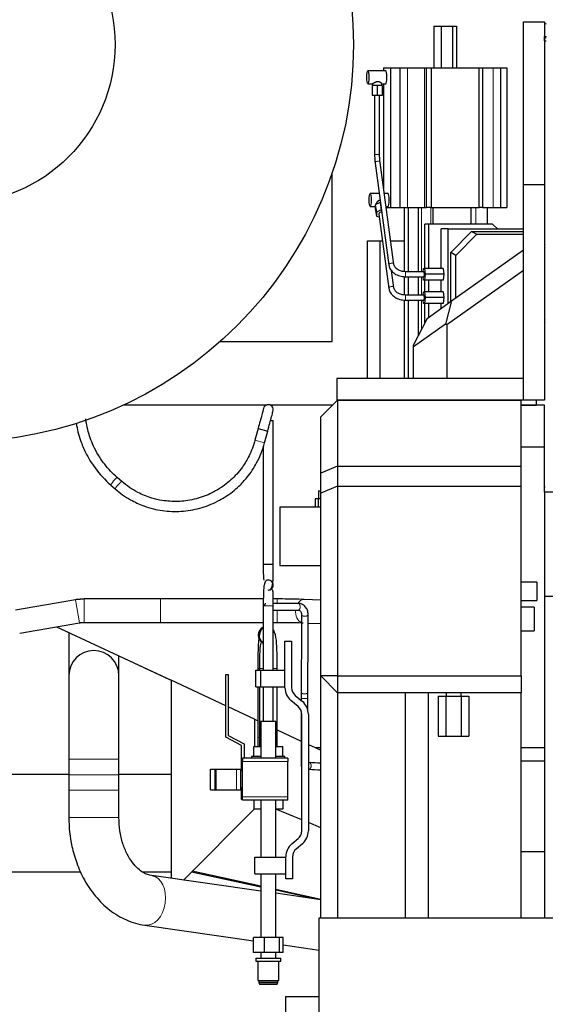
# Model space of a CAD drawing. Header units: inches. Extents: x 0 to 29700, y -16 to 21000.
# Tile 87 of 235: x 1909 to 2539, y 15765 to 16944. Entities that reach past the tile are written whole.
import ezdxf

# ---------------------------------------------------------------- set-up
doc = ezdxf.new("R2010")
doc.units = ezdxf.units.IN
doc.layers.add('1', color=7, linetype='Continuous', true_color=0xffffff)
doc.layers.add('254', color=7, linetype='Continuous', true_color=0xffffff)
doc.styles.add('latin_extended', font='simplex.shx')
doc.dimstyles.get("Standard").update_dxf_attribs({"dimtxt": 0.18, "dimasz": 0.18, "dimexe": 0.18, "dimexo": 0.0625, "dimgap": 0.09, "dimtad": 0, "dimtih": 1, "dimtoh": 1, "dimdec": 4, "dimzin": 0, "dimdsep": 46, "dimtxsty": 'Standard', "dimcen": 0.09, "dimadec": 0, "dimazin": 0, "dimtfac": 1, "dimtdec": 4, "dimtofl": 0, "dimtmove": 0, "dimatfit": 3, "dimfxl": 1, "dimtolj": 1, "dimtzin": 0, "dimarcsym": 0})

# ---------------------------------------------------------------- blocks, each defined once
blk = doc.blocks.new('_U1')
at = {"layer": '254', "color": 3, "linetype": 'Continuous', "lineweight": 13, "transparency": 16777216}
for p, q in [((1253.3, 16721), (1253.3, 13198.8)), ((2538.3, 14773.6), (2538.3, 13198.8)), ((1428.3, 13248.8), (2363.3, 13248.8))]:
    blk.add_line(p, q, dxfattribs=at)
at = {"layer": '254', "color": 3, "transparency": 16777216}
for points in [[(1428.3, 13278), (1428.3, 13219.7), (1253.3, 13248.8)], [(2363.3, 13219.7), (2363.3, 13278), (2538.3, 13248.8)]]:
    blk.add_solid(points, dxfattribs=at)
at = {"layer": 'Defpoints', "color": 0, "transparency": 16777216}
for p in [(1253.3, 16771), (2538.3, 14823.6), (2538.3, 13248.8)]:
    blk.add_point(p, dxfattribs=at)
at = {"layer": '254', "color": 2, "lineweight": 13, "transparency": 16777216, "insert": (1582.9, 13511.3), "char_height": 175, "attachment_point": 1, "style": 'latin_extended'}
blk.add_mtext('\\A1;1285', dxfattribs=at)

msp = doc.modelspace()

# ---------------------------------------------------------------- linework, layer by layer
at = {"layer": '1', "color": 2, "linetype": 'Continuous', "lineweight": 25}
for p, q in [((2405.519, 16936.607), (2414.255, 16936.607)), ((2405.519, 16936.607), (2405.519, 16886.607)), ((2414.255, 16936.607), (2427.938, 16936.607)), ((2414.255, 16936.607), (2414.255, 16886.607)), ((2427.938, 16936.607), (2432.884, 16936.607)), ((2427.938, 16936.607), (2427.938, 16886.607)), ((2432.884, 16936.607), (2432.884, 16886.607)), ((2513.267, 16746.689), (2513.267, 16941.689)), ((2513.267, 16941.689), (2538.267, 16941.689)), ((2538.267, 16941.689), (2538.267, 16746.689)), ((2538.385, 16941.607), (2538.385, 16939.264)), ((2538.385, 16939.264), (2538.385, 16924.279)), ((2538.385, 16923.107), (2538.385, 16924.279)), ((2538.385, 16923.107), (2540.385, 16923.107)), ((2538.385, 16919.107), (2538.385, 16923.107)), ((2538.385, 16919.107), (2540.385, 16919.107)), ((2348.165, 16883.257), (2326.441, 16883.257)), ((2345.401, 16886.607), (2353.771, 16886.607)), ((2345.401, 16886.607), (2345.401, 16883.257)), ((2353.771, 16886.607), (2365.047, 16886.607)), ((2353.771, 16886.607), (2353.771, 16719.607)), ((2365.047, 16886.607), (2373.934, 16886.607)), ((2365.047, 16886.607), (2365.047, 16719.607)), ((2373.934, 16886.607), (2394.551, 16886.607)), ((2394.551, 16886.607), (2396.841, 16886.607)), ((2396.841, 16886.607), (2402.568, 16886.607)), ((2396.841, 16719.607), (2396.841, 16886.607)), ((2402.568, 16886.607), (2459.84, 16886.607)), ((2402.568, 16886.607), (2402.568, 16719.607)), ((2459.84, 16886.607), (2463.987, 16886.607)), ((2459.84, 16719.607), (2459.84, 16886.607)), ((2463.987, 16886.607), (2463.987, 16719.607)), ((2463.988, 16886.607), (2476.629, 16886.607)), ((2476.629, 16886.607), (2485.516, 16886.607)), ((2485.516, 16886.607), (2493.002, 16886.607)), ((2485.516, 16886.607), (2485.516, 16719.607)), ((2493.002, 16886.607), (2493.002, 16719.607)), ((2326.441, 16867.757), (2332.272, 16867.757)), ((2337.66, 16865.607), (2331.66, 16865.607)), ((2331.66, 16865.607), (2331.66, 16853.607)), ((2332.16, 16867.796), (2332.16, 16865.607)), ((2343.66, 16865.607), (2337.66, 16865.607)), ((2337.66, 16865.607), (2337.66, 16853.607)), ((2343.06, 16867.757), (2348.165, 16867.757)), ((2343.16, 16865.607), (2343.16, 16867.851)), ((2343.66, 16865.607), (2343.66, 16853.607)), ((2345.401, 16867.757), (2345.401, 16742.624)), ((2337.66, 16853.607), (2331.66, 16853.607)), ((2334.66, 16853.607), (2334.66, 16782.955)), ((2343.66, 16853.607), (2337.66, 16853.607)), ((2340.66, 16782.955), (2340.66, 16853.607)), ((2335.261, 16772.723), (2351.843, 16650.534)), ((2357.789, 16651.341), (2341.207, 16773.529)), ((2283.767, 16559.115), (2283.767, 16760.903)), ((2513.267, 16488.689), (2513.267, 16746.689)), ((2538.267, 16746.689), (2513.267, 16746.689)), ((2538.267, 16746.689), (2538.267, 16488.689)), ((2340.21, 16736.257), (2329.283, 16736.257)), ((2351.007, 16736.257), (2346.265, 16736.257)), ((2341.501, 16725.561), (2335.532, 16722.84)), ((2335.532, 16722.84), (2335.532, 16718.332)), ((2335.532, 16722.84), (2336.762, 16713.776)), ((2341.668, 16725.511), (2341.501, 16725.561)), ((2341.501, 16725.561), (2342.731, 16716.497)), ((2329.283, 16720.757), (2335.532, 16720.757)), ((2335.532, 16718.332), (2336.762, 16709.268)), ((2342.731, 16716.497), (2336.762, 16713.776)), ((2336.762, 16713.776), (2336.762, 16709.268)), ((2339.758, 16711.585), (2351.843, 16622.534)), ((2339.758, 16711.585), (2339.758, 16711.585)), ((2342.898, 16716.447), (2342.731, 16716.497)), ((2348.368, 16720.757), (2351.007, 16720.757)), ((2348.524, 16719.607), (2353.771, 16719.607)), ((2353.771, 16719.607), (2365.047, 16719.607)), ((2365.047, 16719.607), (2373.934, 16719.607)), ((2370.185, 16719.607), (2370.185, 16642.705)), ((2373.934, 16719.607), (2394.551, 16719.607)), ((2375.397, 16642.605), (2375.397, 16719.607)), ((2386.851, 16719.607), (2386.851, 16642.605)), ((2394.551, 16719.607), (2396.841, 16719.607)), ((2402.568, 16719.607), (2396.841, 16719.607)), ((2402.568, 16719.607), (2459.84, 16719.607)), ((2404.86, 16699.607), (2404.86, 16719.607)), ((2450.283, 16699.607), (2450.283, 16719.607)), ((2463.987, 16719.607), (2459.84, 16719.607)), ((2463.988, 16719.607), (2476.629, 16719.607)), ((2469.797, 16699.607), (2469.797, 16719.607)), ((2476.629, 16719.607), (2485.516, 16719.607)), ((2485.516, 16719.607), (2493.002, 16719.607)), ((2336.762, 16709.268), (2340.213, 16708.235)), ((2394.882, 16646.607), (2394.882, 16699.607)), ((2399.093, 16699.607), (2394.882, 16699.607)), ((2476.114, 16699.607), (2399.093, 16699.607)), ((2399.093, 16699.607), (2399.093, 16646.607)), ((2481.82, 16693.829), (2476.114, 16699.607)), ((2422.886, 16693.83), (2414.531, 16693.83)), ((2414.531, 16646.607), (2414.531, 16693.83)), ((2422.886, 16693.83), (2513.267, 16693.83)), ((2422.886, 16604.62), (2422.886, 16693.83)), ((2425.848, 16665.455), (2450.904, 16690.83)), ((2457.212, 16687.479), (2432.157, 16662.105)), ((2450.904, 16690.83), (2513.267, 16690.83)), ((2450.904, 16690.83), (2457.212, 16687.479)), ((2457.212, 16687.479), (2513.267, 16687.479)), ((2538.265, 16693.83), (2539.266, 16693.83)), ((2326.267, 16514.69), (2326.267, 16679.607)), ((2326.267, 16679.607), (2341.267, 16679.607)), ((2341.267, 16514.69), (2341.267, 16679.607)), ((2341.268, 16679.607), (2344.099, 16679.607)), ((2353.954, 16679.607), (2370.188, 16679.607)), ((2538.267, 16676.053), (2539.267, 16675.04)), ((2425.848, 16606.717), (2425.848, 16665.455)), ((2432.157, 16662.105), (2425.848, 16665.455)), ((2427.019, 16607.546), (2513.267, 16668.608)), ((2539.267, 16671.378), (2538.267, 16672.391)), ((2432.157, 16611.184), (2432.157, 16662.105)), ((2357.789, 16623.341), (2354.974, 16644.084)), ((2357.789, 16651.341), (2357.781, 16651.391)), ((2393.846, 16642.607), (2371.169, 16642.607)), ((2392.853, 16642.607), (2393.214, 16646.607)), ((2393.214, 16646.607), (2394.479, 16646.607)), ((2416.859, 16646.607), (2394.479, 16646.607)), ((2394.479, 16646.607), (2395.111, 16639.607)), ((2416.859, 16646.607), (2417.497, 16639.607)), ((2513.267, 16644.103), (2421.203, 16578.923)), ((2370.185, 16636.67), (2370.185, 16614.708)), ((2371.169, 16636.607), (2393.846, 16636.607)), ((2375.397, 16614.608), (2375.397, 16636.605)), ((2386.851, 16636.605), (2386.851, 16614.608)), ((2393.214, 16632.607), (2392.853, 16636.607)), ((2394.479, 16632.607), (2393.214, 16632.607)), ((2395.111, 16639.607), (2394.479, 16632.607)), ((2416.859, 16632.607), (2394.479, 16632.607)), ((2394.882, 16618.609), (2394.882, 16632.607)), ((2417.497, 16639.607), (2395.111, 16639.607)), ((2399.093, 16632.607), (2399.093, 16618.609)), ((2414.531, 16618.608), (2414.531, 16632.606)), ((2417.497, 16639.607), (2416.859, 16632.607)), ((2357.789, 16623.341), (2357.781, 16623.391)), ((2392.853, 16614.607), (2393.214, 16618.607)), ((2393.214, 16618.607), (2394.479, 16618.607)), ((2416.859, 16618.607), (2394.479, 16618.607)), ((2394.479, 16618.607), (2395.111, 16611.607)), ((2416.859, 16618.607), (2417.497, 16611.607)), ((2370.185, 16608.67), (2370.185, 16514.692)), ((2393.846, 16614.607), (2371.169, 16614.607)), ((2371.169, 16608.607), (2393.846, 16608.607)), ((2375.397, 16514.692), (2375.397, 16608.609)), ((2386.851, 16608.609), (2386.851, 16566.028)), ((2393.214, 16604.607), (2392.853, 16608.607)), ((2395.111, 16611.607), (2394.479, 16604.607)), ((2417.497, 16611.607), (2395.111, 16611.607)), ((2397.526, 16586.665), (2427.019, 16607.546)), ((2417.497, 16611.607), (2416.859, 16604.607)), ((2427.019, 16607.546), (2419.457, 16579.826)), ((2394.479, 16604.607), (2393.214, 16604.607)), ((2416.859, 16604.607), (2394.479, 16604.607)), ((2394.882, 16581.555), (2394.882, 16604.609)), ((2399.093, 16604.609), (2399.093, 16587.776)), ((2414.531, 16598.707), (2414.531, 16604.607)), ((2397.526, 16586.665), (2381.203, 16555.109)), ((2538.267, 16584.823), (2539.267, 16585.836)), ((2539.267, 16582.174), (2538.267, 16581.162)), ((2419.457, 16579.826), (2381.203, 16552.743)), ((2421.203, 16578.923), (2419.457, 16579.826)), ((2421.203, 16578.923), (2421.203, 16514.689)), ((2149.809, 16559.115), (2283.767, 16559.115)), ((2539.266, 16563.385), (2538.265, 16563.385)), ((2381.203, 16552.743), (2381.203, 16555.109)), ((2381.203, 16514.689), (2381.203, 16552.743)), ((2513.267, 16514.689), (2289.267, 16514.689)), ((2289.267, 16514.689), (2289.267, 16488.689)), ((2290.267, 16488.608), (2270.267, 16468.608)), ((2513.267, 16488.689), (2289.267, 16488.689)), ((2290.267, 16488.608), (2510.267, 16488.608)), ((2290.267, 16488.608), (2290.267, 16409.608)), ((2336.267, 16488.689), (2336.267, 16488.608)), ((2510.267, 16409.608), (2510.267, 16488.608)), ((2538.267, 16488.689), (2513.267, 16488.689)), ((2528.267, 16488.689), (2528.267, 16482.607)), ((2204.569, 16482.607), (2033.151, 16482.607)), ((2284.259, 16482.607), (2209.953, 16482.607)), ((2538.267, 16482.607), (2510.266, 16482.607)), ((2510.267, 16482.607), (2528.267, 16482.607)), ((2538.267, 16432.607), (2538.267, 16482.607)), ((2210.016, 16464.246), (2213.267, 16464.246)), ((2213.267, 16292.246), (2213.267, 16464.246)), ((2270.267, 16401.324), (2270.267, 16468.608)), ((2195.001, 16454.65), (2191.319, 16440.906)), ((2195.001, 16454.65), (2206.592, 16451.545)), ((2202.91, 16437.801), (2206.592, 16451.545)), ((2201.267, 16433.649), (2201.267, 16292.246)), ((2538.267, 16432.607), (2510.266, 16432.607)), ((2538.267, 16378.605), (2538.267, 16432.607)), ((2290.267, 16409.608), (2270.267, 16401.324)), ((2290.267, 16409.608), (2510.267, 16409.608)), ((2290.267, 16409.608), (2290.267, 16385.608)), ((2510.267, 16385.608), (2510.267, 16409.608)), ((2031.661, 16391.476), (2026.273, 16396.161)), ((2270.267, 16377.324), (2270.267, 16401.324)), ((2018.399, 16387.105), (2023.787, 16382.42)), ((2290.267, 16385.608), (2270.267, 16377.324)), ((2290.267, 16385.608), (2290.267, 16158.339)), ((2290.267, 16385.608), (2510.267, 16385.608)), ((2510.267, 16158.339), (2510.267, 16385.608)), ((2538.265, 16385.107), (2539.259, 16385.107)), ((2267.19, 16370.607), (2263.268, 16370.607)), ((2263.268, 16370.607), (2263.268, 16360.607)), ((2270.267, 16370.607), (2267.19, 16370.607)), ((2267.19, 16370.607), (2267.19, 16360.607)), ((2267.267, 16380.126), (2267.267, 16370.607)), ((2267.267, 16380.126), (2270.267, 16380.126)), ((2270.267, 16158.339), (2270.267, 16377.324)), ((2562.026, 16378.607), (2538.267, 16378.607)), ((2538.267, 16378.607), (2538.267, 16253.607)), ((2270.267, 16360.607), (2221.267, 16360.607)), ((2221.267, 16360.607), (2221.267, 16290.607)), ((2201.267, 16292.246), (2207.267, 16292.246)), ((2207.267, 16292.246), (2213.267, 16292.246)), ((2221.267, 16290.607), (2270.267, 16290.607)), ((2207.267, 16273.246), (2207.267, 16273.246)), ((2529.267, 16270.607), (2529.267, 16248.607)), ((2562.026, 16253.607), (2538.267, 16253.607)), ((2538.267, 16253.607), (2538.267, 15868.644)), ((1976.214, 16249.711), (1904.44, 16237.055)), ((2250.35, 16250.003), (2250.039, 16250.009)), ((2270.267, 16249.11), (2250.35, 16250.002)), ((2525.767, 16240.607), (2510.267, 16240.607)), ((2525.767, 16240.607), (2525.767, 16212.607)), ((1909.303, 16209.48), (1981.076, 16222.136)), ((1953.358, 16217.248), (1968.266, 16210.297)), ((1953.364, 16217.248), (2090.776, 16153.169)), ((2254.966, 16221.768), (2270.269, 16221.082)), ((2510.267, 16212.607), (2525.767, 16212.607)), ((2227.267, 16199.971), (2235.267, 16199.971)), ((2227.267, 16144.297), (2227.267, 16199.971)), ((2235.267, 16199.971), (2235.267, 16144.297)), ((2028.264, 16182.319), (2089.033, 16153.982)), ((2156.267, 16160.246), (2159.267, 16160.246)), ((2156.267, 16085.246), (2156.267, 16160.246)), ((2159.267, 16160.246), (2159.267, 16087.057)), ((2192.267, 16165.246), (2198.267, 16165.246)), ((2192.267, 16145.246), (2192.267, 16165.246)), ((2194.756, 16167.259), (2194.754, 16165.245)), ((2196.767, 16167.246), (2196.767, 16165.245)), ((2198.267, 16165.246), (2227.267, 16165.246)), ((2198.267, 16145.246), (2198.267, 16165.246)), ((2217.767, 16165.245), (2217.767, 16167.246)), ((2270.267, 15868.638), (2270.267, 16158.339)), ((2290.267, 16158.339), (2270.267, 16158.339)), ((2270.267, 16158.339), (2290.267, 16138.339)), ((2290.267, 16158.339), (2510.267, 16158.339)), ((2290.267, 16158.339), (2290.267, 16138.339)), ((2510.267, 16158.339), (2510.267, 16138.339)), ((2156.266, 16122.629), (2090.776, 16153.169)), ((2090.776, 16153.169), (2090.776, 15915.924)), ((2192.267, 16145.246), (2198.267, 16145.246)), ((2194.729, 16145.245), (2194.654, 16084.761)), ((2196.767, 16145.244), (2196.767, 16073.746)), ((2198.267, 16145.246), (2227.267, 16145.246)), ((2217.767, 16073.746), (2217.767, 16145.244)), ((2239.554, 16135.104), (2248.123, 16127.914)), ((2290.267, 16138.339), (2290.267, 15868.64)), ((2510.267, 16138.339), (2290.267, 16138.339)), ((2410.792, 16134.107), (2420.03, 16134.107)), ((2410.792, 16134.107), (2410.792, 16086.107)), ((2420.03, 16134.107), (2438.505, 16134.107)), ((2420.03, 16134.107), (2420.03, 16086.107)), ((2438.505, 16134.107), (2447.742, 16134.107)), ((2438.505, 16134.107), (2438.505, 16086.107)), ((2447.742, 16134.107), (2447.742, 16086.107)), ((2510.267, 15868.64), (2510.267, 16138.339)), ((2190.776, 16106.536), (2159.266, 16121.23)), ((2242.981, 16121.785), (2234.411, 16128.976)), ((2247.267, 15972.784), (2247.267, 16112.593)), ((2255.267, 16112.593), (2255.267, 15972.784)), ((2190.776, 16106.536), (2194.679, 16104.716)), ((2190.776, 16106.536), (2190.776, 16073.745)), ((2198.267, 16103.746), (2198.267, 16059.744)), ((2216.267, 16103.746), (2198.267, 16103.746)), ((2216.267, 16059.744), (2216.267, 16103.746)), ((2159.267, 16087.057), (2178.267, 16077.057)), ((2217.767, 16093.95), (2246.706, 16080.455)), ((2410.792, 16086.107), (2420.03, 16086.107)), ((2420.03, 16086.107), (2438.505, 16086.107)), ((2438.505, 16086.107), (2447.742, 16086.107)), ((2175.267, 16075.246), (2156.267, 16085.246)), ((2175.267, 16044.746), (2175.267, 16075.246)), ((2178.267, 16077.057), (2178.267, 16059.746)), ((2255.266, 16076.463), (2263.535, 16072.607)), ((2189.946, 16073.746), (2198.267, 16073.746)), ((2189.946, 16061.746), (2189.946, 16073.746)), ((2216.267, 16073.746), (2224.587, 16073.746)), ((2224.587, 16061.746), (2224.587, 16073.746)), ((2263.531, 16072.609), (2270.267, 16069.468)), ((2263.535, 16072.607), (2270.268, 16072.607)), ((2538.267, 16072.258), (2510.266, 16072.258)), ((1968.267, 16058.778), (1968.267, 16039.778)), ((2028.267, 16039.778), (2028.267, 16058.778)), ((2176.267, 16059.746), (2176.267, 16055.746)), ((2230.767, 16059.746), (2176.267, 16059.746)), ((2176.267, 16013.746), (2176.267, 16055.746)), ((2187.267, 16061.746), (2187.267, 16059.746)), ((2198.266, 16061.746), (2187.267, 16061.746)), ((2227.267, 16061.746), (2216.268, 16061.746)), ((2227.267, 16059.746), (2227.267, 16061.746)), ((2230.767, 16059.746), (2230.767, 16055.746)), ((2230.767, 16013.746), (2230.767, 16055.746)), ((2510.268, 16056.607), (2538.267, 16056.607)), ((1968.266, 16040.422), (1736.439, 16040.422)), ((1968.267, 16039.778), (1968.267, 16021.778)), ((2090.774, 16040.422), (2028.267, 16040.422)), ((2028.267, 16021.778), (2028.267, 16039.778)), ((2138.137, 16046.652), (2143.637, 16046.652)), ((2138.137, 16021.993), (2138.137, 16046.652)), ((2143.637, 16046.652), (2144.637, 16046.652)), ((2143.637, 16021.993), (2143.637, 16046.652)), ((2144.637, 16046.652), (2169.267, 16046.652)), ((2169.267, 16046.652), (2174.267, 16046.652)), ((2174.267, 16021.993), (2174.267, 16046.652)), ((2176.267, 16044.746), (2174.267, 16044.746)), ((1968.267, 16021.778), (1968.267, 15988.972)), ((2028.267, 15988.972), (2028.267, 16021.778)), ((2138.137, 16021.993), (2143.637, 16021.993)), ((2143.637, 16021.993), (2144.637, 16021.993)), ((2144.637, 16021.993), (2169.267, 16021.993)), ((2169.267, 16021.993), (2174.267, 16021.993)), ((2174.267, 16024.746), (2176.267, 16024.746)), ((2175.267, 16010.246), (2175.267, 16024.746)), ((2176.267, 16010.246), (2175.267, 16010.246)), ((2176.267, 16009.746), (2176.267, 16013.746)), ((2230.767, 16009.746), (2176.267, 16009.746)), ((2189.946, 16009.746), (2189.946, 15998.746)), ((2198.267, 16009.747), (2198.267, 15941.246)), ((2216.267, 15941.246), (2216.267, 16009.747)), ((2224.587, 16009.746), (2224.587, 15998.746)), ((2230.767, 16009.746), (2230.767, 16013.746)), ((2105.446, 15913.838), (2190.354, 15998.745)), ((2198.267, 15998.746), (2189.946, 15998.746)), ((2224.587, 15998.746), (2216.267, 15998.746)), ((2247.273, 15986.046), (2216.332, 15998.743)), ((2270.273, 15976.607), (2255.271, 15982.764)), ((2235.411, 15957.24), (2242.981, 15963.592)), ((2248.123, 15957.463), (2240.554, 15951.112)), ((2510.268, 15948.107), (2538.267, 15948.107)), ((2191.267, 15921.246), (2191.267, 15941.246)), ((2191.267, 15941.246), (2228.267, 15941.246)), ((2228.267, 15915.246), (2228.267, 15941.92)), ((2236.267, 15941.92), (2236.267, 15915.246)), ((1982.623, 15923.557), (1620.073, 15923.557)), ((2090.776, 15923.557), (2056.765, 15923.557)), ((2198.273, 15905.552), (2115.097, 15923.487)), ((2198.273, 15906.497), (2115.997, 15924.388)), ((2191.267, 15921.246), (2228.267, 15921.246)), ((2198.267, 15921.246), (2198.267, 15845.246)), ((2216.267, 15845.246), (2216.267, 15921.246)), ((2198.264, 15900.636), (2067.712, 15919.204)), ((2236.267, 15915.246), (2228.267, 15915.246)), ((2270.266, 15890.396), (2216.265, 15898.076)), ((2270.273, 15890.84), (2216.275, 15902.582)), ((2265.266, 15891.107), (2216.275, 15901.67)), ((2268.047, 15868.636), (2560.047, 15868.636)), ((2268.047, 15718.636), (2268.047, 15868.636)), ((2059.264, 15859.801), (2189.498, 15841.279)), ((2202.769, 15845.246), (2189.499, 15845.246)), ((2189.499, 15827.246), (2189.499, 15845.246)), ((2220.537, 15845.246), (2202.769, 15845.246)), ((2202.769, 15827.246), (2202.769, 15845.246)), ((2225.034, 15845.246), (2220.537, 15845.246)), ((2220.537, 15827.246), (2220.537, 15845.246)), ((2225.034, 15827.246), (2225.034, 15845.246)), ((2202.769, 15827.246), (2189.499, 15827.246)), ((2198.267, 15827.246), (2198.267, 15820.446)), ((2220.537, 15827.246), (2202.769, 15827.246)), ((2216.267, 15820.446), (2216.267, 15827.246)), ((2225.034, 15827.246), (2220.537, 15827.246)), ((2225.033, 15836.226), (2268.045, 15830.108)), ((2192.267, 15820.446), (2192.267, 15816.946)), ((2192.267, 15820.446), (2207.267, 15820.446)), ((2192.267, 15816.946), (2207.267, 15816.946)), ((2194.767, 15816.946), (2194.767, 15793.746)), ((2207.267, 15820.446), (2222.267, 15820.446)), ((2207.267, 15816.946), (2222.267, 15816.946)), ((2219.767, 15793.746), (2219.767, 15816.946)), ((2222.267, 15816.946), (2222.267, 15820.446)), ((2194.767, 15793.746), (2195.967, 15793.246)), ((2194.767, 15793.746), (2207.267, 15793.746)), ((2195.967, 15793.246), (2195.967, 15791.246)), ((2195.967, 15793.246), (2207.267, 15793.246)), ((2195.967, 15791.246), (2196.767, 15789.246)), ((2195.967, 15791.246), (2207.267, 15791.246)), ((2207.267, 15793.746), (2219.767, 15793.746)), ((2207.267, 15793.246), (2218.567, 15793.246)), ((2207.267, 15791.246), (2218.567, 15791.246)), ((2217.767, 15789.246), (2218.567, 15791.246)), ((2218.567, 15793.246), (2219.767, 15793.746)), ((2218.567, 15791.246), (2218.567, 15793.246)), ((2196.767, 15789.246), (2207.267, 15789.246)), ((2207.267, 15789.246), (2217.767, 15789.246)), ((2228.267, 15742.107), (2228.267, 15774.607)), ((2228.267, 15774.607), (2268.047, 15774.607))]:
    msp.add_line(p, q, dxfattribs=at)
at = {"layer": '1', "color": 110, "linetype": 'Continuous', "lineweight": 13}
for p, q in [((2540.768, 16939.264), (2538.385, 16939.264)), ((2540.768, 16924.279), (2538.385, 16924.279)), ((2373.934, 16886.607), (2373.934, 16719.607)), ((2394.551, 16886.607), (2394.551, 16719.607)), ((2476.629, 16886.607), (2476.629, 16719.607)), ((2336.073, 16782.955), (2334.66, 16782.955)), ((2340.66, 16782.955), (2336.073, 16782.955)), ((2335.261, 16772.723), (2335.261, 16772.722)), ((2390.8, 16642.605), (2390.8, 16719.607)), ((2402.254, 16699.607), (2402.254, 16719.607)), ((2455.972, 16699.607), (2455.972, 16719.607)), ((2351.843, 16650.534), (2351.843, 16650.534)), ((2390.8, 16614.608), (2390.8, 16636.605)), ((2351.843, 16622.534), (2351.843, 16622.534)), ((2390.8, 16573.666), (2390.8, 16608.609)), ((2191.319, 16440.906), (2202.909, 16437.801)), ((1981.076, 16222.136), (1976.214, 16249.711)), ((1986.459, 16222.607), (1986.459, 16250.607)), ((2078.267, 16222.607), (2078.267, 16250.607)), ((2217.904, 16245.39), (2217.904, 16250.607)), ((2217.904, 16222.607), (2217.904, 16237.271)), ((1968.267, 16058.778), (2028.267, 16058.778)), ((2230.767, 16055.746), (2176.267, 16055.746)), ((1968.267, 16039.778), (2028.267, 16039.778)), ((2144.637, 16021.993), (2144.637, 16046.652)), ((2169.267, 16021.993), (2169.267, 16046.652)), ((1968.267, 16021.778), (2028.267, 16021.778)), ((2230.767, 16013.746), (2176.267, 16013.746)), ((2028.267, 15988.972), (1968.267, 15988.972))]:
    msp.add_line(p, q, dxfattribs=at)
at = {"layer": '1', "color": 2, "linetype": 'Continuous', "lineweight": 25}
for radius in [476, 190.308]:
    msp.add_circle((1833.267, 16914.607), radius, dxfattribs=at)
for centre, radius, start, end in [((2207.267, 16477.245), 6, 356.349375, 180), ((2207.267, 16267.246), 6, 0, 90.084375), ((2207.267, 16267.246), 6, 0, 90), ((2207.267, 16267.246), 6, 269.994375, 0), ((2207.267, 16267.246), 6, 308.19375, 0), ((1998.267, 16158.778), 30, 0.0225, 180), ((2247.267, 16144.297), 20, 180, 230), ((2247.267, 16144.297), 12, 180, 230), ((2235.267, 16112.593), 12, 0, 50), ((2235.267, 16112.593), 20, 0, 50), ((2235.267, 15972.784), 12, 310, 0), ((2235.267, 15972.784), 20, 310, 0), ((2248.267, 15941.92), 20, 130, 180), ((2248.267, 15941.92), 12, 130, 180)]:
    msp.add_arc(centre, radius, start, end, dxfattribs=at)
for centre in [(2326.441, 16875.507), (2329.283, 16728.507)]:
    msp.add_ellipse(centre, major_axis=(0, -7.75), ratio=0.15792448, dxfattribs=at)
for centre, major_axis, ratio, start_param, end_param in [((2348.165, 16875.507), (0, -7.75), 0.15792448, 0, 3.14159265), ((2351.007, 16728.507), (0, -7.75), 0.15792448, 0, 3.14159265), ((2342.731, 16711.989), (-2.973, -0.403), 0.64723139, 5.22028376, 6.28318531), ((2342.731, 16711.989), (-2.973, -0.403), 0.64723139, 4.4543242, 5.22028376), ((2393.846, 16639.607), (0, -3), 0.15643447, 1.57079633, 3.14159265), ((2393.846, 16639.607), (0, -3), 0.15643447, 0, 1.57079633), ((2393.846, 16611.607), (0, -3), 0.15643447, 1.57079633, 3.14159265), ((2393.846, 16611.607), (0, -3), 0.15643447, 0, 1.57079633), ((2205.431, 16207.246), (0, 10.5), 0.99999048, 0.40919244, 2.72572433)]:
    msp.add_ellipse(centre, major_axis=major_axis, ratio=ratio, start_param=start_param, end_param=end_param, dxfattribs=at)
at = {"layer": '1', "color": 110, "linetype": 'Continuous', "lineweight": 13}
for centre, major_axis, ratio, start_param, end_param in [((2338.234, 16773.126), (-2.973, -0.403), 0.64723139, 5.22028376, 6.28318531), ((2338.234, 16773.126), (-2.973, -0.403), 0.64723139, 3.14153117, 5.22028376), ((2354.816, 16650.938), (-2.973, -0.403), 0.64723139, 5.22028376, 6.28318531), ((2354.816, 16650.938), (-2.973, -0.403), 0.64723139, 3.16744934, 5.22028376), ((2371.169, 16639.607), (0, -3), 0.15643447, 1.57079633, 3.15563165), ((2371.169, 16639.607), (0, -3), 0.15643447, 0.0003927, 1.57079633), ((2354.816, 16622.938), (-2.973, -0.403), 0.64723139, 5.22028376, 6.28318531), ((2354.816, 16622.938), (-2.973, -0.403), 0.64723139, 3.16744934, 5.22028376), ((2371.169, 16611.607), (0, -3), 0.15643447, 1.57079633, 3.15563165), ((2371.169, 16611.607), (0, -3), 0.15643447, 0.0003927, 1.57079633), ((2022.336, 16391.633), (3.937, 4.528), 0.09215233, 0, 3.14159265), ((2027.724, 16386.948), (3.937, 4.528), 0.09215233, 0, 3.13540764), ((2207.267, 16242.246), (6, 0), 0.00003966, 3.14159265, 4.71238897), ((2207.267, 16242.246), (6, 0), 0.00003966, 4.71238897, 6.28318503), ((2249.724, 16236.017), (-0.627, -13.986), 0.70639689, 3.17303591, 4.01694623), ((2249.724, 16236.017), (-0.627, -13.986), 0.70639689, 4.65341327, 6.05986503), ((2207.092, 16207.246), (0, 10.5), 0.99999048, 0.60190952, 2.5437083), ((2205.256, 16167.246), (-10.5, 0.013), 0.00005312, 0, 1.17878485), ((2207.267, 16167.246), (10.5, 0), 0.0000482, 3.14160214, 4.09025546), ((2207.267, 16167.246), (10.5, 0), 0.0000482, 5.32686487, 6.28318531), ((2205.154, 16084.748), (-10.5, 0.013), 0.00005312, 0, 0.64559788), ((2063.488, 15889.503), (4.224, 29.701), 0.68302306, 3.14046983, 6.27293223)]:
    msp.add_ellipse(centre, major_axis=major_axis, ratio=ratio, start_param=start_param, end_param=end_param, dxfattribs=at)
at = {"layer": '1', "color": 2, "linetype": 'Continuous', "lineweight": 25}
for points, knots in [([(2337.66, 16870.085), (2337.473, 16870.055), (2337.289, 16870.016), (2336.93, 16869.925), (2336.753, 16869.873), (2336.405, 16869.759), (2336.234, 16869.697), (2336.024, 16869.614), (2335.982, 16869.597), (2335.898, 16869.563), (2335.774, 16869.512), (2335.652, 16869.459), (2335.411, 16869.352), (2335.255, 16869.279), (2334.951, 16869.132), (2334.803, 16869.057), (2334.622, 16868.964), (2334.586, 16868.946), (2334.515, 16868.909), (2334.479, 16868.89), (2334.374, 16868.835), (2334.305, 16868.798), (2334.102, 16868.69), (2333.972, 16868.62), (2333.722, 16868.484), (2333.603, 16868.418), (2333.374, 16868.294), (2333.265, 16868.234), (2333.136, 16868.165), (2333.11, 16868.151), (2333.06, 16868.124), (2333.035, 16868.111), (2332.963, 16868.073), (2332.916, 16868.049), (2332.782, 16867.98), (2332.7, 16867.939), (2332.553, 16867.869), (2332.486, 16867.839), (2332.414, 16867.811), (2332.4, 16867.805), (2332.373, 16867.795), (2332.335, 16867.782), (2332.302, 16867.772), (2332.255, 16867.761), (2332.231, 16867.757), (2332.213, 16867.757)], [0, 0, 0, 0, 0.06795787, 0.06795787, 0.13591573, 0.13591573, 0.2038736, 0.2038736, 0.22086306, 0.22086306, 0.23785253, 0.27183146, 0.27183146, 0.33978933, 0.33978933, 0.4077472, 0.4077472, 0.42473666, 0.42473666, 0.44172613, 0.44172613, 0.47570506, 0.47570506, 0.54366293, 0.54366293, 0.6116208, 0.6116208, 0.67957866, 0.67957866, 0.69656813, 0.69656813, 0.71355759, 0.71355759, 0.74753653, 0.74753653, 0.81549439, 0.81549439, 0.88345226, 0.88345226, 0.90044173, 0.90044173, 0.91743119, 0.95141013, 0.95141013, 1, 1, 1, 1]), ([(2343.16, 16867.82), (2343.16, 16867.82), (2343.16, 16867.82), (2343.16, 16867.832), (2343.157, 16867.846), (2343.15, 16867.868), (2343.146, 16867.876), (2343.139, 16867.893), (2343.135, 16867.902), (2343.111, 16867.947), (2343.082, 16867.988), (2343.009, 16868.082), (2342.964, 16868.134), (2342.883, 16868.218), (2342.855, 16868.247), (2342.808, 16868.292), (2342.792, 16868.308), (2342.76, 16868.339), (2342.743, 16868.354), (2342.657, 16868.434), (2342.581, 16868.5), (2342.415, 16868.638), (2342.325, 16868.709), (2342.18, 16868.818), (2342.13, 16868.855), (2342.053, 16868.911), (2342.026, 16868.929), (2341.973, 16868.966), (2341.946, 16868.985), (2341.809, 16869.078), (2341.694, 16869.153), (2341.453, 16869.3), (2341.326, 16869.372), (2341.061, 16869.514), (2340.922, 16869.583), (2340.74, 16869.665), (2340.703, 16869.681), (2340.629, 16869.713), (2340.516, 16869.76), (2340.4, 16869.805), (2340.165, 16869.89), (2340.004, 16869.941), (2339.753, 16870.007), (2339.668, 16870.027), (2339.538, 16870.055), (2339.494, 16870.063), (2339.406, 16870.08), (2339.361, 16870.087), (2339.138, 16870.123), (2338.957, 16870.141), (2338.593, 16870.159), (2338.408, 16870.158), (2338.129, 16870.142), (2338.036, 16870.134), (2337.895, 16870.118), (2337.848, 16870.112), (2337.777, 16870.102), (2337.754, 16870.099), (2337.707, 16870.092), (2337.683, 16870.088), (2337.66, 16870.085)], [0, 0, 0, 0, 0.00087424, 0.00087424, 0.03209692, 0.03209692, 0.04770826, 0.04770826, 0.0633196, 0.0633196, 0.12576496, 0.12576496, 0.18821032, 0.18821032, 0.219433, 0.219433, 0.23504434, 0.23504434, 0.25065568, 0.25065568, 0.31310104, 0.31310104, 0.3755464, 0.3755464, 0.40676908, 0.40676908, 0.42238042, 0.42238042, 0.43799176, 0.43799176, 0.50043712, 0.50043712, 0.56288248, 0.56288248, 0.62532784, 0.62532784, 0.64093918, 0.64093918, 0.65655052, 0.6877732, 0.6877732, 0.75021856, 0.75021856, 0.78144124, 0.78144124, 0.79705258, 0.79705258, 0.81266392, 0.81266392, 0.87510928, 0.87510928, 0.93755464, 0.93755464, 0.96877732, 0.96877732, 0.98438866, 0.98438866, 0.99219433, 0.99219433, 1, 1, 1, 1]), ([(2334.66, 16782.955), (2334.661, 16781.531), (2334.73, 16778.235), (2334.995, 16774.797), (2335.226, 16772.979), (2335.261, 16772.723)], [0, 0, 0, 0, 0.37639192, 0.91045602, 1, 1, 1, 1]), ([(2341.207, 16773.529), (2341.074, 16774.515), (2340.825, 16776.936), (2340.675, 16780.36), (2340.66, 16782.493), (2340.66, 16782.955)], [0, 0, 0, 0, 0.37600257, 0.8664207, 1, 1, 1, 1]), ([(2341.025, 16728.138), (2340.84, 16728.106), (2340.66, 16728.06), (2340.308, 16727.947), (2340.136, 16727.879), (2339.799, 16727.725), (2339.634, 16727.638), (2339.432, 16727.518), (2339.391, 16727.494), (2339.311, 16727.444), (2339.193, 16727.368), (2339.077, 16727.289), (2338.849, 16727.126), (2338.701, 16727.012), (2338.415, 16726.773), (2338.277, 16726.649), (2338.074, 16726.456), (2338.008, 16726.39), (2337.909, 16726.29), (2337.877, 16726.257), (2337.812, 16726.189), (2337.78, 16726.155), (2337.621, 16725.984), (2337.5, 16725.845), (2337.267, 16725.563), (2337.156, 16725.42), (2336.944, 16725.131), (2336.843, 16724.985), (2336.7, 16724.765), (2336.653, 16724.691), (2336.586, 16724.579), (2336.563, 16724.542), (2336.52, 16724.467), (2336.498, 16724.43), (2336.394, 16724.245), (2336.317, 16724.098), (2336.179, 16723.809), (2336.117, 16723.666), (2336.035, 16723.454), (2336.01, 16723.384), (2335.975, 16723.28), (2335.964, 16723.245), (2335.942, 16723.177), (2335.932, 16723.143), (2335.913, 16723.074), (2335.903, 16723.038), (2335.894, 16723.003)], [0, 0, 0, 0, 0.07008691, 0.07008691, 0.14017382, 0.14017382, 0.21026072, 0.21026072, 0.22778245, 0.22778245, 0.24530418, 0.28034763, 0.28034763, 0.35043454, 0.35043454, 0.42052145, 0.42052145, 0.4555649, 0.4555649, 0.47308663, 0.47308663, 0.49060835, 0.49060835, 0.56069526, 0.56069526, 0.63078217, 0.63078217, 0.70086908, 0.70086908, 0.73591253, 0.73591253, 0.75343426, 0.75343426, 0.77095599, 0.77095599, 0.84104289, 0.84104289, 0.9111298, 0.9111298, 0.94617325, 0.94617325, 0.96369498, 0.96369498, 0.98121671, 0.98121671, 1, 1, 1, 1]), ([(2351.843, 16650.534), (2352.05, 16649.148), (2352.971, 16646.151), (2356.275, 16641.83), (2361.624, 16638.322), (2367.001, 16636.809), (2370.201, 16636.608), (2371.169, 16636.607)], [0, 0, 0, 0, 0.17638927, 0.40421551, 0.64554977, 0.89437777, 1, 1, 1, 1]), ([(2371.169, 16642.607), (2370.008, 16642.613), (2367.446, 16642.87), (2363.525, 16644.221), (2360.187, 16646.569), (2358.342, 16649.142), (2357.87, 16650.689), (2357.789, 16651.341)], [0, 0, 0, 0, 0.17381693, 0.39693845, 0.6202976, 0.84168643, 1, 1, 1, 1]), ([(2351.843, 16622.534), (2352.05, 16621.148), (2352.971, 16618.151), (2356.275, 16613.83), (2361.624, 16610.322), (2367.001, 16608.809), (2370.201, 16608.608), (2371.169, 16608.607)], [0, 0, 0, 0, 0.17638927, 0.40421551, 0.64554977, 0.89437777, 1, 1, 1, 1]), ([(2371.169, 16614.607), (2370.008, 16614.613), (2367.446, 16614.87), (2363.525, 16616.221), (2360.187, 16618.569), (2358.342, 16621.142), (2357.87, 16622.689), (2357.789, 16623.341)], [0, 0, 0, 0, 0.17381693, 0.39693845, 0.6202976, 0.84168643, 1, 1, 1, 1]), ([(2201.267, 16477.245), (2201.258, 16477.33), (2200.961, 16476.438), (2199.589, 16471.565), (2197.486, 16463.873), (2195.883, 16457.933), (2195.002, 16454.65)], [0, 0, 0, 0, 0.24455963, 0.4923557, 0.74413978, 1, 1, 1, 1]), ([(2206.592, 16451.545), (2207.488, 16454.896), (2209.154, 16461.155), (2211.398, 16469.693), (2212.914, 16475.593), (2213.254, 16477.076), (2213.267, 16477.245)], [0, 0, 0, 0, 0.24450692, 0.49286478, 0.74493379, 1, 1, 1, 1]), ([(2026.276, 16396.158), (2020.701, 16400.984), (2011.861, 16410.254), (2002.471, 16424.257), (1996.677, 16435.902), (1991.596, 16449.314), (1989.302, 16459.577), (1988.403, 16466.48)], [0, 0, 0, 0, 0.26785997, 0.47243643, 0.61719304, 0.74587703, 1, 1, 1, 1]), ([(1977.057, 16461.191), (1977.623, 16457.687), (1979.061, 16450.675), (1982.575, 16438.834), (1988.762, 16424.002), (2000.151, 16405.359), (2011.305, 16393.284), (2018.396, 16387.108)], [0, 0, 0, 0, 0.12289641, 0.24776123, 0.42800901, 0.67927599, 1, 1, 1, 1]), ([(2191.319, 16440.906), (2189.562, 16434.271), (2185.378, 16423.135), (2177.323, 16409.69), (2169.767, 16400.276), (2160.173, 16390.624), (2146.641, 16380.643), (2128.196, 16372.133), (2108.737, 16367.56), (2092.527, 16367.034), (2078.892, 16368.565), (2065.845, 16371.565), (2048.944, 16378.492), (2037.622, 16386.266), (2031.664, 16391.473)], [0, 0, 0, 0, 0.10141063, 0.17877647, 0.23353553, 0.28221673, 0.38276264, 0.48424959, 0.58573893, 0.681748, 0.72702526, 0.79233341, 0.88310357, 1, 1, 1, 1]), ([(2023.784, 16382.423), (2029.527, 16377.432), (2040.355, 16369.773), (2056.202, 16362.383), (2069.132, 16358.414), (2084.07, 16355.531), (2102.86, 16354.837), (2125.29, 16358.625), (2146.207, 16366.72), (2161.585, 16376.518), (2173.299, 16386.598), (2183.573, 16397.694), (2194.925, 16414.858), (2200.611, 16429.24), (2202.909, 16437.801)], [0, 0, 0, 0, 0.10074524, 0.17859755, 0.23347855, 0.28220353, 0.38276503, 0.48420734, 0.58564393, 0.68167106, 0.72699492, 0.7924202, 0.88364428, 1, 1, 1, 1]), ([(2201.267, 16292.246), (2201.264, 16290.199), (2201.268, 16286.41), (2201.278, 16281.209), (2201.358, 16277.188), (2201.616, 16274.488), (2202.046, 16273.448), (2202.415, 16273.183), (2202.46, 16273.155)], [0, 0, 0, 0, 0.22402572, 0.43462586, 0.63075594, 0.81187581, 0.97802304, 1, 1, 1, 1]), ([(2209.017, 16261.596), (2209.544, 16261.816), (2211.168, 16263.127), (2212.257, 16266.316), (2212.88, 16271.535), (2213.144, 16277.133), (2213.251, 16284.238), (2213.276, 16289.43), (2213.267, 16292.246)], [0, 0, 0, 0, 0.07672242, 0.31170242, 0.45782356, 0.62148458, 0.80235712, 1, 1, 1, 1]), ([(2207.267, 16273.246), (2206.666, 16273.213), (2205.401, 16272.999), (2203.385, 16271.421), (2202.278, 16268.177), (2201.655, 16262.958), (2201.39, 16257.36), (2201.283, 16250.254), (2201.258, 16245.062), (2201.267, 16242.246)], [0, 0, 0, 0, 0.05775056, 0.13693423, 0.3565882, 0.49317975, 0.64616792, 0.81524592, 1, 1, 1, 1]), ([(2213.267, 16242.246), (2213.27, 16244.292), (2213.267, 16248.082), (2213.256, 16253.283), (2213.176, 16257.305), (2212.918, 16260.005), (2212.488, 16261.045), (2212.119, 16261.31), (2212.074, 16261.338)], [0, 0, 0, 0, 0.22401972, 0.43461583, 0.63074177, 0.81185778, 0.97800186, 1, 1, 1, 1]), ([(2250.038, 16249.986), (2248.953, 16250.047), (2244.513, 16250.266), (2234.505, 16250.495), (2224.409, 16250.599), (2218.939, 16250.607), (2217.904, 16250.607)], [0, 0, 0, 0, 0.14013788, 0.54074658, 0.91352013, 1, 1, 1, 1]), ([(2254.99, 16231.903), (2254.961, 16233.752), (2254.391, 16237.217), (2251.826, 16241.647), (2247.79, 16244.552), (2244.566, 16245.211), (2242.827, 16245.251)], [0, 0, 0, 0, 0.24125717, 0.49642546, 0.75380238, 1, 1, 1, 1]), ([(2242.916, 16237.252), (2243.61, 16237.25), (2244.782, 16237.025), (2246.009, 16236.093), (2246.796, 16234.454), (2246.984, 16232.883), (2246.99, 16231.94)], [0, 0, 0, 0, 0.25633643, 0.49639072, 0.73871193, 1, 1, 1, 1]), ([(2201.117, 16216.457), (2200.743, 16216.189), (2198.4, 16214.083), (2196.617, 16209.186), (2195.494, 16200.587), (2195.009, 16191.499), (2194.802, 16180.071), (2194.747, 16171.754), (2194.756, 16167.259)], [0, 0, 0, 0, 0.04131619, 0.28854464, 0.44069479, 0.61021724, 0.796805, 1, 1, 1, 1]), ([(2217.904, 16222.607), (2220.296, 16222.607), (2227.18, 16222.583), (2237.956, 16222.416), (2246.322, 16222.192), (2248.983, 16222.033), (2249.063, 16222.028)], [0, 0, 0, 0, 0.20421938, 0.59631874, 0.98761811, 1, 1, 1, 1]), ([(1968.267, 16210.073), (1968.267, 16208.026), (1968.267, 16200.112), (1968.267, 16187.567), (1968.267, 16174.578), (1968.267, 16162.464), (1968.267, 16158.905), (1968.267, 16158.778)], [0, 0, 0, 0, 0.06616189, 0.26078218, 0.45540247, 0.64597847, 1, 1, 1, 1]), ([(2217.767, 16167.246), (2217.869, 16173.753), (2217.73, 16185.669), (2217.396, 16201.709), (2215.356, 16210.289), (2213.479, 16213.438), (2213.336, 16213.662)], [0, 0, 0, 0, 0.33648318, 0.65657547, 0.97477483, 1, 1, 1, 1]), ([(2198.785, 16197.84), (2198.64, 16197.732), (2198.042, 16197.106), (2197.37, 16194.705), (2196.944, 16188.815), (2196.788, 16179.335), (2196.748, 16171.701), (2196.767, 16167.246)], [0, 0, 0, 0, 0.04969177, 0.22978726, 0.44712259, 0.70317778, 1, 1, 1, 1]), ([(2028.267, 16158.778), (2028.267, 16158.905), (2028.267, 16162.464), (2028.267, 16173.166), (2028.267, 16179.464), (2028.267, 16181.916)], [0, 0, 0, 0, 0.54208334, 0.8338963, 1, 1, 1, 1]), ([(1968.267, 16158.778), (1968.267, 16158.652), (1968.267, 16155.093), (1968.267, 16142.979), (1968.267, 16129.99), (1968.267, 16114.018), (1968.267, 16090.596), (1968.267, 16071.815), (1968.267, 16058.778)], [0, 0, 0, 0, 0.23945684, 0.36836066, 0.5, 0.63163934, 0.76054316, 1, 1, 1, 1]), ([(2028.267, 16058.778), (2028.267, 16071.815), (2028.267, 16090.596), (2028.267, 16114.018), (2028.267, 16129.99), (2028.267, 16142.979), (2028.267, 16155.093), (2028.267, 16158.652), (2028.267, 16158.778)], [0, 0, 0, 0, 0.23945684, 0.36836066, 0.5, 0.63163934, 0.76054316, 1, 1, 1, 1]), ([(2371.267, 16138.333), (2371.267, 16126.967), (2371.267, 16100.677), (2371.267, 16062.161), (2371.267, 16025.481), (2371.267, 15996.221), (2371.267, 15966.839), (2371.267, 15930.405), (2371.267, 15896.057), (2371.267, 15874.057), (2371.267, 15868.637)], [0, 0, 0, 0, 0.12642307, 0.29244314, 0.42844626, 0.53443244, 0.61792541, 0.75527759, 0.93971778, 1, 1, 1, 1]), ([(2399.267, 15868.64), (2399.267, 15870.741), (2399.267, 15883.769), (2399.267, 15905.134), (2399.267, 15936.745), (2399.267, 15974.011), (2399.267, 16023.753), (2399.267, 16079.939), (2399.267, 16119.543), (2399.267, 16138.333)], [0, 0, 0, 0, 0.02337716, 0.14491788, 0.23765962, 0.37500885, 0.55945071, 0.79098519, 1, 1, 1, 1]), ([(2194.654, 16084.761), (2194.652, 16083.039), (2194.649, 16079.868), (2194.65, 16075.955), (2194.652, 16074.192), (2194.652, 16073.599)], [0, 0, 0, 0, 0.35984534, 0.72010013, 1, 1, 1, 1]), ([(2246.692, 16062.12), (2246.691, 16060.598), (2246.69, 16057.815), (2246.693, 16054.147), (2246.697, 16051.757), (2246.699, 16051.26), (2246.701, 16051.261)], [0, 0, 0, 0, 0.25214445, 0.50289393, 0.75213486, 1, 1, 1, 1]), ([(1968.267, 15988.972), (1968.285, 15977.08), (1970.248, 15958.657), (1977.465, 15933.537), (1986.685, 15913.183), (1999.829, 15893.79), (2016.799, 15877.193), (2036.994, 15865.086), (2051.611, 15860.927), (2059.255, 15859.803)], [0, 0, 0, 0, 0.18775488, 0.30018397, 0.42462372, 0.55975537, 0.70313401, 0.85127045, 1, 1, 1, 1]), ([(2067.705, 15919.205), (2064.343, 15919.552), (2056.874, 15922.288), (2045.843, 15931.885), (2037.754, 15944.865), (2032.484, 15957.738), (2029.052, 15972.76), (2028.277, 15983.425), (2028.267, 15988.972)], [0, 0, 0, 0, 0.19078268, 0.42592282, 0.56009863, 0.70259146, 0.85043023, 1, 1, 1, 1])]:
    msp.add_open_spline(points, degree=3, knots=knots, dxfattribs=at)
for points, degree in [([(2529.267, 16270.606), (2522.933, 16270.606), (2516.6, 16270.606), (2510.266, 16270.606)], 3), ([(1986.459, 16250.607), (1976.214, 16249.711)], 1), ([(2078.267, 16250.607), (1986.459, 16250.607)], 1), ([(2201.3, 16250.607), (2078.267, 16250.607)], 1), ([(2201.267, 16242.246), (2201.267, 16165.246)], 1), ([(2217.904, 16250.607), (2213.255, 16250.607)], 1), ([(2242.827, 16245.251), (2213.267, 16245.251)], 1), ([(2213.267, 16165.246), (2213.267, 16242.246)], 1), ([(2510.267, 16248.609), (2516.6, 16248.609), (2522.934, 16248.609), (2529.267, 16248.609)], 3), ([(2213.267, 16237.252), (2242.916, 16237.252)], 1), ([(2246.99, 16231.94), (2246.756, 16138.894)], 1), ([(2254.755, 16138.857), (2254.99, 16231.903)], 1), ([(1981.076, 16222.136), (1986.459, 16222.607)], 1), ([(1986.459, 16222.607), (2078.267, 16222.607)], 1), ([(2078.267, 16222.607), (2201.265, 16222.607)], 1), ([(2213.265, 16222.607), (2217.904, 16222.607)], 1), ([(2201.267, 16145.247), (2201.267, 16103.746)], 1), ([(2213.267, 16103.746), (2213.267, 16145.247)], 1), ([(2246.756, 16138.892), (2246.748, 16135.428), (2246.747, 16131.439)], 2), ([(2254.747, 16131.433), (2254.748, 16135.409), (2254.755, 16138.86)], 2), ([(2420.268, 16138.339), (2420.268, 16136.929), (2420.268, 16135.518), (2420.268, 16134.107)], 3), ([(2438.267, 16134.107), (2438.267, 16135.518), (2438.267, 16136.929), (2438.267, 16138.339)], 3), ([(2246.747, 16131.439), (2246.745, 16129.069)], 1), ([(2254.734, 16115.748), (2254.747, 16131.433)], 1), ([(2246.734, 16115.218), (2246.692, 16062.12)], 1), ([(2256.309, 16054.686), (2255.921, 16054.708), (2255.553, 16054.729), (2255.204, 16054.749)], 3), ([(2270.268, 16053.896), (2265.615, 16054.159), (2260.962, 16054.423), (2256.31, 16054.686)], 3), ([(2255.221, 16046.735), (2255.426, 16046.723), (2255.637, 16046.711), (2255.854, 16046.699)], 3), ([(2255.854, 16046.699), (2260.659, 16046.427), (2265.463, 16046.155), (2270.268, 16045.883)], 3)]:
    msp.add_open_spline(points, degree=degree, dxfattribs=at)
for points, weights in [([(2204.195, 16244.856), (2203.558, 16244.55), (2202.912, 16244.052), (2202.428, 16243.357), (2202.154, 16242.575)], [0.585786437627, 0.585786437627, 0.577408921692, 0.573221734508, 0.573223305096]), ([(2246.701, 16051.261), (2246.673, 16050.839), (2246.703, 16050.384), (2246.81, 16049.922), (2246.992, 16049.478)], [0.585786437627, 0.585786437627, 0.58278634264, 0.579479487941, 0.576947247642])]:
    msp.add_rational_spline(points, weights, degree=4, dxfattribs=at)
at = {"layer": '1', "color": 110, "linetype": 'Continuous', "lineweight": 13}
msp.add_rational_spline([(2245.233, 16242.985), (2244.946, 16243.895), (2244.394, 16244.839), (2243.595, 16245.267), (2242.835, 16245.251)], [0.585786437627, 0.585786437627, 0.56870143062, 0.571133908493, 0.577408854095], degree=4, dxfattribs=at)
for points, weights, knots in [([(2242.908, 16237.252), (2243.207, 16237.258), (2243.498, 16237.334), (2243.768, 16237.471), (2244.841, 16238.259), (2245.75, 16239.711), (2245.634, 16241.71), (2245.233, 16242.985)], [0.577406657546, 0.57991875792, 0.583047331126, 0.585786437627, 0.585786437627, 0.552284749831, 0.585786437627, 0.585786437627], [0, 0, 0, 0, 0, 0.22235723, 0.22235723, 0.22235723, 1, 1, 1, 1, 1]), ([(2246.99, 16231.896), (2247.014, 16231.202), (2247.707, 16230.345), (2249.395, 16229.974), (2252.135, 16229.877), (2254.057, 16230.164), (2254.887, 16231.076), (2254.981, 16231.781)], [0.585186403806, 0.580613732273, 0.556058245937, 0.585786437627, 0.585786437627, 0.552284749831, 0.585786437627, 0.585786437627], [0, 0, 0, 0, 0, 0.48506694, 0.48506694, 0.48506694, 1, 1, 1, 1, 1]), ([(2246.756, 16138.909), (2246.738, 16138.21), (2247.396, 16137.316), (2249.132, 16136.929), (2251.901, 16136.831), (2253.822, 16137.118), (2254.653, 16138.03), (2254.747, 16138.735)], [0.585522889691, 0.582284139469, 0.554758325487, 0.585786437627, 0.585786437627, 0.552284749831, 0.585786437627, 0.585786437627], [0, 0, 0, 0, 0, 0.4904134, 0.4904134, 0.4904134, 1, 1, 1, 1, 1]), ([(2246.747, 16131.439), (2246.726, 16131.443), (2247.381, 16131.448), (2249.122, 16131.448), (2251.894, 16131.447), (2253.815, 16131.444), (2254.645, 16131.438), (2254.738, 16131.434)], [0.585549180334, 0.582456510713, 0.554629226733, 0.585786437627, 0.585786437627, 0.552284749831, 0.585786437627, 0.585786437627], [0, 0, 0, 0, 0, 0.49093223, 0.49093223, 0.49093223, 1, 1, 1, 1, 1]), ([(2255.831, 16046.7), (2255.832, 16046.7), (2255.832, 16046.7), (2255.832, 16046.7), (2256.727, 16046.636), (2257.96, 16047.257), (2258.525, 16049.1), (2258.614, 16050.511)], [0.585786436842, 0.585786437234, 0.585786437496, 0.585786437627, 0.585786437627, 0.552284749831, 0.585786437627, 0.585786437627], [0, 0, 0, 0, 0, 0.0000625, 0.0000625, 0.0000625, 1, 1, 1, 1, 1]), ([(2258.614, 16050.511), (2258.702, 16051.923), (2258.372, 16053.83), (2257.227, 16054.621), (2256.327, 16054.685), (2256.322, 16054.685), (2256.317, 16054.686), (2256.312, 16054.686)], [0.585786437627, 0.585786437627, 0.552284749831, 0.585786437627, 0.585786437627, 0.585785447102, 0.585783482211, 0.585780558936], [0, 0, 0, 0, 0, 0.99459191, 0.99459191, 0.99459191, 1, 1, 1, 1, 1])]:
    msp.add_rational_spline(points, weights, degree=4, knots=knots, dxfattribs=at)

# ---------------------------------------------------------------- dimensions: what is measured, and where the dimension line sits
at = {"layer": '254', "color": 2, "linetype": 'Continuous', "lineweight": 13}
dim = msp.add_linear_dim(base=(2538.267, 13248.817), p1=(1253.267, 16771.04), p2=(2538.267, 14823.607), dimstyle='Standard', override={"dimscale": 50, "dimtxt": 3.5, "dimasz": 3.5, "dimexe": 1, "dimexo": 1, "dimgap": 1.75, "dimtad": 1, "dimtih": 1, "dimtoh": 0, "dimdec": 2, "dimlfac": 1, "dimzin": 8, "dimdsep": 46, "dimlunit": 2, "dimtxsty": 'latin_extended', "dimsah": 1, "dimse1": 0, "dimse2": 0, "dimsd1": 0, "dimsd2": 0, "dimclrd": 3, "dimclre": 3, "dimclrt": 2, "dimtol": 0, "dimtm": -0.1, "dimtfac": 0.714286, "dimtdec": 3, "dimtofl": 1, "dimtmove": 0, "dimtzin": 8, "dimlwd": 13, "dimlwe": 13}, dxfattribs=at)
dim.commit()
dim.dimension.update_dxf_attribs({"geometry": '_U1', "text_midpoint": (1874.53, 13248.817), "dimtype": 160})

doc.saveas('drawing.dxf')
